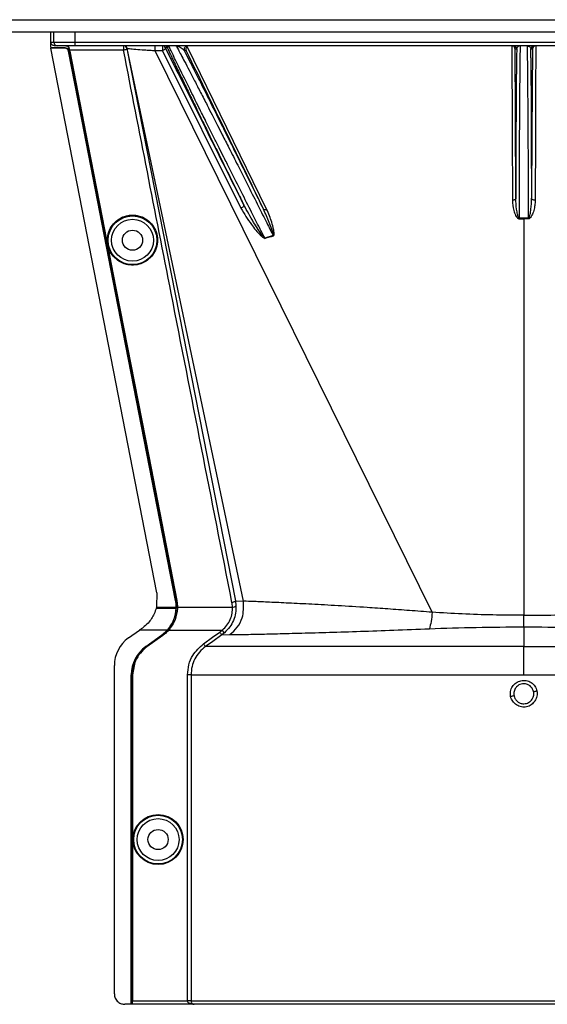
# Model space of a CAD drawing. Header units: inches. Extents: x -3977 to 448, y -4288 to 2176.
# Tile 86 of 206: x -926 to -851, y -3437 to -3295. Entities that reach past the tile are written whole.
import ezdxf

# ---------------------------------------------------------------- set-up
doc = ezdxf.new("R2010")
doc.units = ezdxf.units.IN
doc.header["$MEASUREMENT"] = 0

msp = doc.modelspace()

# ---------------------------------------------------------------- linework, layer by layer
at = {"color": 7, "linetype": 'Continuous', "lineweight": 25}
for p, q in [((-1388.978, -3294.949), (-251.478, -3294.949)), ((-1388.978, -3296.699), (-251.478, -3296.699))]:
    msp.add_line(p, q, dxfattribs=at)
at = {"color": 1, "linetype": 'Continuous', "lineweight": 25}
for p, q in [((-921.978, -3297.887), (-921.978, -3296.699)), ((-921.549, -3298.199), (-921.549, -3296.699)), ((-918.549, -3296.699), (-918.549, -3298.199)), ((-921.978, -3298.199), (-921.549, -3298.199)), ((-921.549, -3298.199), (-918.549, -3298.199)), ((-918.549, -3298.199), (-789.407, -3298.199)), ((-918.549, -3298.199), (-918.549, -3298.699)), ((-922, -3299.044), (-921.964, -3299)), ((-906.743, -3377.441), (-922, -3299.044)), ((-919.969, -3299.044), (-922, -3299.044)), ((-919.946, -3299), (-921.964, -3299)), ((-921.049, -3298.699), (-921.478, -3298.699)), ((-918.549, -3298.699), (-921.049, -3298.699)), ((-919.969, -3299.044), (-919.946, -3299)), ((-919.46, -3299.402), (-919.483, -3299.446)), ((-919.447, -3299.469), (-919.329, -3299.469)), ((-919.354, -3299.103), (-919.4, -3299.103)), ((-919.285, -3299.461), (-919.329, -3299.469)), ((-911.54, -3299.357), (-919.305, -3299.357)), ((-789.407, -3298.699), (-918.549, -3298.699)), ((-911.54, -3298.699), (-911.54, -3299.357)), ((-911.049, -3299.103), (-895.46, -3378.62)), ((-894.275, -3378.672), (-911.015, -3299.097)), ((-867.158, -3380.265), (-906.974, -3299.43)), ((-905.959, -3299.43), (-894.666, -3322.096)), ((-905.244, -3298.978), (-905.511, -3298.978)), ((-905.244, -3298.978), (-905.052, -3298.734)), ((-902.534, -3299.42), (-902.773, -3299.42)), ((-890.961, -3322.228), (-902.389, -3298.808)), ((-854.99, -3299.199), (-855.215, -3299.199)), ((-852.74, -3299.199), (-852.965, -3299.199)), ((-854.609, -3323.523), (-854.614, -3318.699)), ((-853.342, -3318.699), (-853.347, -3323.523)), ((-914.624, -3323.404), (-914.667, -3323.412)), ((-853.978, -3323.641), (-853.978, -3323.523)), ((-853.978, -3323.641), (-853.978, -3380.698)), ((-890.022, -3326.028), (-891.227, -3326.393)), ((-913.069, -3331.393), (-913.112, -3331.401)), ((-906.744, -3377.441), (-906.791, -3379.481)), ((-904.085, -3378.569), (-904.055, -3378.563)), ((-903.892, -3378.561), (-903.935, -3378.569)), ((-895.46, -3378.62), (-895.373, -3379.329)), ((-895.46, -3378.62), (-894.275, -3378.672)), ((-906.835, -3379.66), (-906.423, -3379.66)), ((-906.791, -3379.481), (-906.796, -3379.502)), ((-906.796, -3379.502), (-906.454, -3379.502)), ((-906.454, -3379.502), (-903.993, -3379.502)), ((-906.423, -3379.66), (-903.995, -3379.66)), ((-903.964, -3379.66), (-903.962, -3379.501)), ((-903.845, -3379.66), (-903.964, -3379.66)), ((-903.801, -3379.661), (-903.845, -3379.66)), ((-903.799, -3379.502), (-895.872, -3379.502)), ((-853.978, -3382.366), (-853.978, -3380.698)), ((-905.097, -3382.824), (-904.234, -3381.339)), ((-910.833, -3383.962), (-909.25, -3382.824)), ((-905.247, -3382.824), (-909.25, -3382.824)), ((-908.347, -3385.204), (-906.066, -3383.563)), ((-908.329, -3385.228), (-906.048, -3383.587)), ((-908.197, -3385.204), (-905.916, -3383.563)), ((-905.89, -3383.598), (-908.171, -3385.239)), ((-906.048, -3383.587), (-906.066, -3383.563)), ((-905.89, -3383.598), (-905.916, -3383.563)), ((-905.247, -3382.824), (-905.224, -3382.844)), ((-905.206, -3382.824), (-905.097, -3382.824)), ((-905.064, -3382.853), (-905.097, -3382.824)), ((-905.039, -3382.824), (-897.335, -3382.824)), ((-897.003, -3383.197), (-897.412, -3383.524)), ((-897.412, -3383.524), (-896.241, -3383.482)), ((-897.003, -3383.197), (-897.335, -3382.824)), ((-853.978, -3382.366), (-853.978, -3385.204)), ((-908.347, -3385.204), (-908.329, -3385.228)), ((-908.171, -3385.239), (-908.197, -3385.204)), ((-853.978, -3389.262), (-853.978, -3385.204)), ((-912.867, -3435.2), (-912.867, -3387.932)), ((-910.427, -3436.7), (-910.427, -3389.262)), ((-910.396, -3389.262), (-910.427, -3389.262)), ((-910.396, -3436.7), (-910.396, -3389.262)), ((-910.277, -3436.7), (-910.277, -3389.262)), ((-910.277, -3389.262), (-910.233, -3389.262)), ((-910.233, -3389.262), (-910.233, -3436.2)), ((-902.335, -3436.2), (-902.335, -3389.262)), ((-901.836, -3389.262), (-901.836, -3436.2)), ((-910.427, -3436.7), (-911.367, -3436.7)), ((-910.396, -3436.7), (-910.427, -3436.7)), ((-910.277, -3436.7), (-910.396, -3436.7)), ((-910.277, -3436.7), (-910.242, -3436.7)), ((-901.386, -3436.7), (-910.242, -3436.7)), ((-910.233, -3436.2), (-902.335, -3436.2)), ((-901.836, -3436.2), (-902.335, -3436.2)), ((-901.836, -3436.2), (-806.119, -3436.2)), ((-806.619, -3436.7), (-901.386, -3436.7))]:
    msp.add_line(p, q, dxfattribs=at)
at = {"color": 1, "linetype": 'Continuous', "lineweight": 25, "flags": 128}
for points in [[(-904.085, -3378.569), (-912.706, -3334.26), (-919.483, -3299.446)], [(-904.055, -3378.563), (-912.672, -3334.27), (-919.447, -3299.469)], [(-914.667, -3323.412), (-917.277, -3310.004), (-919.329, -3299.469)], [(-919.305, -3299.357), (-919.294, -3299.416), (-919.285, -3299.461)], [(-919.285, -3299.461), (-916.674, -3312.869), (-914.624, -3323.404)], [(-911.049, -3299.103), (-911.054, -3299.136), (-911.078, -3299.172), (-911.121, -3299.209), (-911.182, -3299.245), (-911.258, -3299.279), (-911.345, -3299.31), (-911.441, -3299.337), (-911.54, -3299.357)], [(-905.959, -3299.43), (-906.527, -3299.43), (-906.778, -3299.43), (-906.888, -3299.43), (-906.936, -3299.43), (-906.957, -3299.43), (-906.967, -3299.43), (-906.971, -3299.43), (-906.973, -3299.43), (-906.974, -3299.43), (-906.974, -3299.43), (-906.974, -3299.43)], [(-855.719, -3298.699), (-855.659, -3311.157), (-855.613, -3320.946)], [(-855.113, -3320.707), (-855.17, -3308.663), (-855.215, -3299.199)], [(-852.74, -3299.199), (-852.798, -3311.243), (-852.843, -3320.707)], [(-852.237, -3298.699), (-852.269, -3305.437), (-852.299, -3311.779), (-852.343, -3320.946)], [(-855.113, -3320.707), (-855.123, -3320.753), (-855.152, -3320.798), (-855.199, -3320.839), (-855.261, -3320.875), (-855.336, -3320.905), (-855.422, -3320.927), (-855.516, -3320.941), (-855.613, -3320.946)], [(-852.343, -3320.946), (-852.44, -3320.941), (-852.533, -3320.927), (-852.619, -3320.905), (-852.695, -3320.875), (-852.757, -3320.839), (-852.804, -3320.798), (-852.832, -3320.753), (-852.843, -3320.707)], [(-894.23, -3321.648), (-894.221, -3321.695), (-894.233, -3321.75), (-894.267, -3321.811), (-894.32, -3321.874), (-894.391, -3321.937), (-894.474, -3321.997), (-894.568, -3322.051), (-894.666, -3322.096)], [(-891.42, -3322.22), (-891.397, -3322.249), (-891.361, -3322.271), (-891.313, -3322.285), (-891.256, -3322.29), (-891.189, -3322.287), (-891.117, -3322.275), (-891.04, -3322.255), (-890.961, -3322.228)], [(-913.112, -3331.401), (-913.983, -3326.927), (-914.667, -3323.412)], [(-914.624, -3323.404), (-913.753, -3327.878), (-913.069, -3331.393)], [(-854.609, -3323.523), (-854.609, -3323.539), (-854.609, -3323.554), (-854.609, -3323.569), (-854.609, -3323.584), (-854.609, -3323.599), (-854.609, -3323.613), (-854.609, -3323.628), (-854.609, -3323.642)], [(-853.347, -3323.642), (-853.347, -3323.628), (-853.347, -3323.613), (-853.347, -3323.599), (-853.347, -3323.584), (-853.347, -3323.569), (-853.347, -3323.554), (-853.347, -3323.539), (-853.347, -3323.523)], [(-903.935, -3378.569), (-905.241, -3371.857), (-906.33, -3366.257), (-907.203, -3361.769), (-907.716, -3359.134), (-908.106, -3357.125), (-908.376, -3355.742), (-908.497, -3355.116), (-908.517, -3355.014), (-908.521, -3354.992), (-908.522, -3354.987), (-908.523, -3354.986), (-908.523, -3354.986), (-908.523, -3354.986), (-908.523, -3354.986), (-908.523, -3354.986), (-908.523, -3354.986), (-908.523, -3354.986), (-908.523, -3354.986), (-908.523, -3354.986), (-908.523, -3354.985), (-913.112, -3331.401)], [(-913.069, -3331.393), (-907.929, -3357.807), (-903.892, -3378.561)], [(-903.993, -3379.502), (-903.976, -3379.501), (-903.962, -3379.501)], [(-900.043, -3384.798), (-898.733, -3383.857), (-897.703, -3383.119)], [(-897.412, -3383.524), (-898.705, -3384.453), (-899.751, -3385.204)]]:
    msp.add_lwpolyline(points, dxfattribs=at)
at = {"color": 1, "linetype": 'Continuous', "lineweight": 25}
for centre, radius in [((-910.257, -3326.699), 3.509), ((-910.257, -3326.699), 3.012), ((-910.257, -3326.699), 1.45), ((-906.577, -3412.981), 3.605), ((-906.577, -3412.981), 3.509), ((-906.577, -3412.981), 3.012), ((-906.577, -3412.981), 1.45)]:
    msp.add_circle(centre, radius, dxfattribs=at)
for centre, radius, start, end in [((-921.049, -3298.199), 0.5, 179.99961, 269.99961), ((-911.54, -3299.199), 0.5, 11.04681, 89.99999), ((-911.504, -3299.199), 0.5, 11.83666, 89.99987), ((-992.98, -3299.187), 86.006, 359.83787, 0.32474), ((-905.96, -3299.199), 0.5, 26.22003, 89.9994), ((-905.693, -3299.199), 0.5, 26.22003, 89.9994), ((-902.325, -3299.199), 0.5, 90.00215, 206.22215), ((-855.49, -3299.199), 0.5, 359.99891, 89.99891), ((-852.465, -3299.199), 0.5, 90.00109, 180.00109), ((-888.568, -3325.317), 2.868, 202.02204, 202.7694), ((-886.232, -3324.907), 3.952, 196.4795, 197.15605), ((-895.798, -3378.907), 0.599, 262.9578, 315.17479), ((-907.977, -3387.932), 4.89, 125.73216, 180), ((-905.427, -3389.262), 5, 125.73216, 180), ((-857.665, -3366.017), 26.17, 281.2161, 282.30574), ((-850.29, -3417.963), 26.168, 101.21699, 102.30669)]:
    msp.add_arc(centre, radius, start, end, dxfattribs=at)
msp.add_ellipse((-903.949, -3381.051), major_axis=(0.033, 4.773), ratio=0.0122176, start_param=1.2402323, end_param=1.2750713, dxfattribs=at)
for points, knots in [([(-921.979, -3298.92), (-921.979, -3298.729), (-921.979, -3298.387), (-921.978, -3298.04), (-921.978, -3297.887)], [0, 0, 0, 0, 0.5600002, 1, 1, 1, 1]), ([(-921.978, -3298.199), (-921.978, -3298.141), (-921.978, -3298.037), (-921.978, -3297.933), (-921.978, -3297.887)], [0, 0, 0, 0, 0.56, 1, 1, 1, 1]), ([(-921.478, -3298.699), (-921.544, -3298.692), (-921.675, -3298.677), (-921.84, -3298.561), (-921.956, -3298.396), (-921.971, -3298.265), (-921.978, -3298.199)], [0, 0, 0, 0, 0.2496967, 0.4995665, 0.7494688, 1, 1, 1, 1]), ([(-921.964, -3299), (-921.967, -3298.985), (-921.972, -3298.958), (-921.977, -3298.932), (-921.979, -3298.92)], [0, 0, 0, 0, 0.5600503, 1, 1, 1, 1]), ([(-919.483, -3299.446), (-919.499, -3299.392), (-919.531, -3299.285), (-919.644, -3299.155), (-919.794, -3299.062), (-919.911, -3299.05), (-919.969, -3299.044)], [0, 0, 0, 0, 0.2502285, 0.5002059, 0.7500489, 1, 1, 1, 1]), ([(-919.946, -3299), (-919.889, -3299.006), (-919.773, -3299.018), (-919.622, -3299.109), (-919.508, -3299.241), (-919.476, -3299.348), (-919.46, -3299.402)], [0, 0, 0, 0, 0.2497249, 0.4995328, 0.7494538, 1, 1, 1, 1]), ([(-919.4, -3299.103), (-919.416, -3299.049), (-919.449, -3298.94), (-919.564, -3298.808), (-919.716, -3298.717), (-919.832, -3298.705), (-919.889, -3298.699)], [0, 0, 0, 0, 0.2501622, 0.5001995, 0.7502187, 1, 1, 1, 1]), ([(-919.833, -3298.699), (-919.775, -3298.705), (-919.677, -3298.716), (-919.531, -3298.795), (-919.435, -3298.898), (-919.376, -3299.014), (-919.361, -3299.074), (-919.354, -3299.103)], [0, 0, 0, 0, 0.2952655, 0.499489, 0.7741461, 0.8923526, 1, 1, 1, 1]), ([(-919.447, -3299.469), (-919.45, -3299.457), (-919.454, -3299.434), (-919.458, -3299.411), (-919.46, -3299.402)], [0, 0, 0, 0, 0.559863, 1, 1, 1, 1]), ([(-919.329, -3299.469), (-919.342, -3299.402), (-919.365, -3299.28), (-919.389, -3299.157), (-919.4, -3299.103)], [0, 0, 0, 0, 0.5599999, 1, 1, 1, 1]), ([(-895.951, -3378.864), (-898.869, -3364.024), (-904.079, -3337.524), (-909.26, -3311.02), (-911.54, -3299.357)], [0, 0, 0, 0, 0.56, 1, 1, 1, 1]), ([(-911.015, -3299.097), (-911.024, -3299.099), (-911.041, -3299.102), (-911.047, -3299.103), (-911.049, -3299.103)], [0, 0, 0, 0, 0.56, 1, 1, 1, 1]), ([(-906.974, -3299.43), (-907.238, -3299.416), (-907.765, -3299.389), (-908.762, -3299.324), (-909.861, -3299.239), (-910.617, -3299.166), (-910.959, -3299.121), (-910.996, -3299.105), (-911.015, -3299.097)], [0, 0, 0, 0, 0.1258133, 0.2512249, 0.5016288, 0.7514924, 0.8762858, 1, 1, 1, 1]), ([(-905.96, -3298.699), (-905.96, -3298.707), (-905.959, -3298.722), (-905.959, -3298.837), (-905.959, -3299.003), (-905.959, -3299.134), (-905.959, -3299.199)], [0, 0, 0, 0, 0.25000021, 0.50000033, 0.75000029, 1, 1, 1, 1]), ([(-905.511, -3298.978), (-905.506, -3299), (-905.495, -3299.045), (-905.54, -3299.139), (-905.638, -3299.246), (-905.786, -3299.353), (-905.903, -3299.406), (-905.959, -3299.43)], [0, 0, 0, 0, 0.174139, 0.3653965, 0.5645532, 0.7930759, 1, 1, 1, 1]), ([(-905.959, -3299.199), (-905.959, -3299.239), (-905.959, -3299.32), (-905.959, -3299.394), (-905.959, -3299.43)], [0, 0, 0, 0, 0.4999999, 1, 1, 1, 1]), ([(-894.23, -3321.648), (-896.335, -3317.417), (-900.095, -3309.861), (-903.856, -3302.304), (-905.511, -3298.978)], [0, 0, 0, 0, 0.56, 1, 1, 1, 1]), ([(-905.244, -3298.978), (-905.227, -3299.016), (-905.172, -3299.138), (-905.035, -3299.437), (-904.861, -3299.81), (-904.712, -3300.128), (-904.653, -3300.253), (-904.627, -3300.308), (-904.608, -3300.348), (-904.556, -3300.458), (-904.369, -3300.854), (-904.029, -3301.568), (-903.576, -3302.516), (-903.139, -3303.424), (-902.714, -3304.306), (-902.258, -3305.249), (-901.772, -3306.253), (-901.072, -3307.695), (-900.19, -3309.506), (-899.081, -3311.779), (-897.901, -3314.188), (-896.609, -3316.819), (-895.358, -3319.362), (-894.572, -3320.954), (-894.23, -3321.648)], [0, 0, 0, 0, 0.014757, 0.0478881, 0.09956, 0.1174896, 0.124602, 0.1285799, 0.1298545, 0.1335764, 0.1531742, 0.2152126, 0.2706344, 0.3126993, 0.3548663, 0.397643, 0.4410421, 0.4847167, 0.576174, 0.6525939, 0.7371538, 0.8343324, 0.9277268, 1, 1, 1, 1]), ([(-891.227, -3326.393), (-891.519, -3325.821), (-892.195, -3324.499), (-893.382, -3322.165), (-894.779, -3319.388), (-896.064, -3316.839), (-897.072, -3314.833), (-897.827, -3313.335), (-898.698, -3311.599), (-899.674, -3309.648), (-900.621, -3307.755), (-901.39, -3306.206), (-902.024, -3304.925), (-902.943, -3303.065), (-903.792, -3301.343), (-904.442, -3299.994), (-904.922, -3298.978), (-904.984, -3298.81), (-905.025, -3298.699)], [0, 0, 0, 0, 0.0484054, 0.1119338, 0.1905795, 0.2707414, 0.315036, 0.3521903, 0.39301, 0.4589582, 0.5187112, 0.5631748, 0.6062307, 0.647906, 0.7647021, 0.8250791, 0.8843307, 1, 1, 1, 1]), ([(-904.005, -3298.699), (-903.933, -3298.809), (-903.824, -3298.975), (-903.294, -3299.967), (-902.773, -3300.955), (-902.116, -3302.212), (-901.342, -3303.709), (-900.467, -3305.41), (-899.611, -3307.076), (-898.792, -3308.68), (-898.067, -3310.103), (-897.262, -3311.686), (-896.291, -3313.582), (-895.033, -3316.07), (-893.605, -3318.902), (-892.208, -3321.684), (-891.019, -3324.047), (-890.329, -3325.419), (-890.022, -3326.028)], [0, 0, 0, 0, 0.1159256, 0.1754976, 0.2335851, 0.2933115, 0.3557569, 0.4161326, 0.476685, 0.5197234, 0.5649044, 0.6032715, 0.6563301, 0.724324, 0.8067794, 0.8840466, 0.9484539, 1, 1, 1, 1]), ([(-903.853, -3298.747), (-903.703, -3298.776), (-903.358, -3298.842), (-902.984, -3299.211), (-902.773, -3299.42)], [0, 0, 0, 0, 0.4352329, 1, 1, 1, 1]), ([(-891.42, -3322.22), (-891.899, -3321.245), (-892.924, -3319.157), (-894.459, -3316.044), (-895.941, -3313.048), (-897.434, -3310.037), (-898.901, -3307.092), (-900.161, -3304.574), (-901.228, -3302.452), (-902.101, -3300.728), (-902.562, -3299.831), (-902.773, -3299.42)], [0, 0, 0, 0, 0.1075139, 0.2303747, 0.3399795, 0.4407806, 0.5761129, 0.698189, 0.7797257, 0.8989882, 1, 1, 1, 1]), ([(-902.389, -3298.808), (-902.411, -3298.827), (-902.458, -3298.869), (-902.533, -3298.974), (-902.607, -3299.178), (-902.563, -3299.323), (-902.534, -3299.42)], [0, 0, 0, 0, 0.0912546, 0.1969228, 0.4606851, 1, 1, 1, 1]), ([(-902.534, -3299.42), (-900.459, -3303.677), (-896.753, -3311.279), (-893.05, -3318.877), (-891.42, -3322.22)], [0, 0, 0, 0, 0.56, 1, 1, 1, 1]), ([(-855.215, -3299.199), (-855.232, -3299.098), (-855.258, -3298.944), (-855.426, -3298.782), (-855.562, -3298.722), (-855.652, -3298.702), (-855.697, -3298.7), (-855.719, -3298.699)], [0, 0, 0, 0, 0.49845834, 0.75756171, 0.88541934, 0.9445617, 1, 1, 1, 1]), ([(-854.99, -3299.199), (-854.996, -3299.435), (-855.004, -3299.75), (-855.012, -3300.187), (-855.015, -3300.347), (-855.016, -3300.411), (-855.016, -3300.442), (-855.019, -3300.588), (-855.023, -3300.868), (-855.03, -3301.309), (-855.036, -3301.78), (-855.043, -3302.307), (-855.05, -3303.01), (-855.06, -3303.964), (-855.069, -3305.111), (-855.078, -3306.3), (-855.086, -3307.712), (-855.094, -3309.309), (-855.102, -3311.176), (-855.107, -3312.842), (-855.111, -3314.676), (-855.113, -3316.618), (-855.114, -3318.719), (-855.114, -3320.087), (-855.113, -3320.707)], [0, 0, 0, 0, 0.0761575, 0.1016284, 0.111208, 0.1152086, 0.1170115, 0.118683, 0.1496828, 0.1806763, 0.2116646, 0.2426482, 0.2783383, 0.3345591, 0.3970675, 0.4493277, 0.5000567, 0.5835179, 0.647969, 0.7209432, 0.7733906, 0.8519719, 0.9329312, 1, 1, 1, 1]), ([(-854.99, -3299.199), (-854.98, -3299.139), (-854.953, -3298.984), (-854.815, -3298.816), (-854.684, -3298.757), (-854.625, -3298.73)], [0, 0, 0, 0, 0.2587254, 0.6664613, 1, 1, 1, 1]), ([(-854.614, -3318.699), (-854.607, -3317.39), (-854.592, -3314.772), (-854.569, -3310.996), (-854.547, -3307.516), (-854.525, -3304.467), (-854.502, -3301.959), (-854.48, -3300.116), (-854.459, -3298.972), (-854.445, -3298.827), (-854.439, -3298.761)], [0, 0, 0, 0, 0.1275781, 0.2551562, 0.3827344, 0.5103125, 0.6378906, 0.7654687, 0.8930469, 1, 1, 1, 1]), ([(-853.521, -3298.699), (-853.393, -3298.72), (-853.263, -3298.742), (-853.144, -3298.836), (-853.095, -3298.881), (-853.039, -3298.958), (-852.984, -3299.072), (-852.973, -3299.15), (-852.965, -3299.199)], [0, 0, 0, 0, 0.50004767, 0.50720093, 0.57014383, 0.74996458, 0.84220889, 1, 1, 1, 1]), ([(-852.843, -3320.707), (-852.842, -3320.438), (-852.842, -3319.898), (-852.842, -3319.079), (-852.842, -3318.249), (-852.842, -3316.938), (-852.844, -3315.667), (-852.845, -3314.603), (-852.846, -3314.248), (-852.846, -3314.115), (-852.846, -3314.053), (-852.847, -3313.641), (-852.849, -3312.865), (-852.852, -3311.741), (-852.856, -3310.771), (-852.859, -3309.816), (-852.864, -3308.745), (-852.871, -3307.363), (-852.881, -3305.806), (-852.893, -3304.262), (-852.906, -3302.914), (-852.919, -3301.835), (-852.93, -3301.024), (-852.94, -3300.408), (-852.951, -3299.778), (-852.96, -3299.426), (-852.965, -3299.199)], [0, 0, 0, 0, 0.0291029, 0.0585874, 0.0884534, 0.1187003, 0.200319, 0.226391, 0.2357378, 0.2394886, 0.2411333, 0.2426244, 0.2852067, 0.3277793, 0.3703436, 0.3976809, 0.440912, 0.5000321, 0.5714647, 0.6482835, 0.7232604, 0.7871381, 0.8416752, 0.8865609, 0.9267815, 1, 1, 1, 1]), ([(-852.237, -3298.699), (-852.255, -3298.7), (-852.292, -3298.701), (-852.369, -3298.715), (-852.464, -3298.75), (-852.564, -3298.817), (-852.702, -3298.964), (-852.724, -3299.098), (-852.74, -3299.199)], [0, 0, 0, 0, 0.0458089, 0.0943591, 0.2045802, 0.3389168, 0.5017016, 1, 1, 1, 1]), ([(-855.613, -3320.946), (-855.573, -3321.437), (-855.514, -3322.175), (-855.225, -3323.011), (-854.996, -3323.391), (-854.817, -3323.595), (-854.677, -3323.626), (-854.609, -3323.642)], [0, 0, 0, 0, 0.4983599, 0.7494053, 0.8749278, 0.9384803, 1, 1, 1, 1]), ([(-854.609, -3323.523), (-854.618, -3323.522), (-854.637, -3323.52), (-854.673, -3323.498), (-854.805, -3323.335), (-854.899, -3322.884), (-855.07, -3321.981), (-855.096, -3321.216), (-855.113, -3320.707)], [0, 0, 0, 0, 0.0089156, 0.0183587, 0.040761, 0.2203798, 0.4805661, 1, 1, 1, 1]), ([(-853.347, -3323.523), (-853.338, -3323.522), (-853.319, -3323.52), (-853.282, -3323.498), (-853.226, -3323.43), (-853.148, -3323.248), (-853.035, -3322.838), (-852.893, -3321.975), (-852.863, -3321.215), (-852.843, -3320.708)], [0, 0, 0, 0, 0.0089627, 0.0184522, 0.040975, 0.0975574, 0.2215224, 0.4810232, 1, 1, 1, 1]), ([(-852.343, -3320.946), (-852.354, -3321.192), (-852.375, -3321.684), (-852.506, -3322.299), (-852.653, -3322.775), (-852.799, -3323.123), (-852.947, -3323.38), (-853.098, -3323.54), (-853.211, -3323.623), (-853.302, -3323.635), (-853.347, -3323.642)], [0, 0, 0, 0, 0.24942577, 0.49814651, 0.63131575, 0.74845402, 0.87381239, 0.91911672, 0.9603769, 1, 1, 1, 1]), ([(-894.666, -3322.096), (-894.183, -3322.888), (-893.35, -3324.253), (-892.218, -3325.641), (-891.544, -3326.267), (-891.332, -3326.397), (-891.254, -3326.426), (-891.227, -3326.43), (-891.217, -3326.428), (-891.213, -3326.427)], [0, 0, 0, 0, 0.5029861, 0.8674561, 0.9562554, 0.986531, 0.994753, 0.9981691, 1, 1, 1, 1]), ([(-891.227, -3326.393), (-891.229, -3326.393), (-891.233, -3326.394), (-891.243, -3326.394), (-891.26, -3326.388), (-891.345, -3326.329), (-891.445, -3326.196), (-891.615, -3325.976), (-891.856, -3325.632), (-892.275, -3325.004), (-893.123, -3323.68), (-893.775, -3322.484), (-894.23, -3321.648)], [0, 0, 0, 0, 0.0010741, 0.0021709, 0.0045573, 0.0104098, 0.0556879, 0.0929528, 0.1604429, 0.2818086, 0.4986546, 1, 1, 1, 1]), ([(-890.022, -3326.028), (-890.019, -3326.028), (-890.013, -3326.027), (-890.006, -3326.022), (-890, -3326.016), (-889.99, -3325.997), (-889.985, -3325.937), (-890.007, -3325.801), (-890.078, -3325.516), (-890.265, -3324.949), (-890.686, -3323.817), (-891.127, -3322.858), (-891.42, -3322.22)], [0, 0, 0, 0, 0.0020234, 0.0039613, 0.0059873, 0.008217, 0.0197297, 0.050125, 0.1118242, 0.2383477, 0.493618, 1, 1, 1, 1]), ([(-890.009, -3326.073), (-889.987, -3326.064), (-889.944, -3326.045), (-889.902, -3325.963), (-889.887, -3325.814), (-889.894, -3325.516), (-889.998, -3324.935), (-890.29, -3323.791), (-890.693, -3322.853), (-890.961, -3322.228)], [0, 0, 0, 0, 0.0152758, 0.0305323, 0.0634754, 0.1262277, 0.2512207, 0.5011926, 1, 1, 1, 1]), ([(-910.257, -3330.283), (-910.475, -3330.271), (-910.951, -3330.246), (-911.699, -3330.015), (-912.485, -3329.568), (-913.21, -3328.839), (-913.734, -3327.843), (-913.928, -3326.679), (-913.734, -3325.514), (-913.21, -3324.518), (-912.485, -3323.789), (-911.699, -3323.342), (-910.951, -3323.111), (-910.475, -3323.086), (-910.257, -3323.074)], [0, 0, 0, 0, 0.0563094, 0.122835, 0.200993, 0.2913236, 0.3924071, 0.5, 0.6075929, 0.7086764, 0.799007, 0.877165, 0.9436906, 1, 1, 1, 1]), ([(-910.257, -3323.074), (-910.04, -3323.086), (-909.564, -3323.111), (-908.816, -3323.342), (-908.03, -3323.789), (-907.305, -3324.518), (-906.781, -3325.514), (-906.587, -3326.679), (-906.781, -3327.843), (-907.305, -3328.839), (-908.03, -3329.568), (-908.816, -3330.015), (-909.564, -3330.246), (-910.04, -3330.271), (-910.257, -3330.283)], [0, 0, 0, 0, 0.0563094, 0.122835, 0.200993, 0.2913236, 0.3924071, 0.5, 0.6075929, 0.7086764, 0.799007, 0.877165, 0.9436906, 1, 1, 1, 1]), ([(-853.978, -3323.523), (-854.096, -3323.523), (-854.306, -3323.523), (-854.516, -3323.523), (-854.609, -3323.523)], [0, 0, 0, 0, 0.55999998, 1, 1, 1, 1]), ([(-854.609, -3323.642), (-854.491, -3323.642), (-854.281, -3323.641), (-854.07, -3323.641), (-853.978, -3323.641)], [0, 0, 0, 0, 0.56, 1, 1, 1, 1]), ([(-853.347, -3323.523), (-853.465, -3323.523), (-853.675, -3323.523), (-853.885, -3323.523), (-853.978, -3323.523)], [0, 0, 0, 0, 0.56, 1, 1, 1, 1]), ([(-853.347, -3323.642), (-853.465, -3323.642), (-853.675, -3323.641), (-853.885, -3323.641), (-853.978, -3323.641)], [0, 0, 0, 0, 0.5599984, 1, 1, 1, 1]), ([(-891.213, -3326.427), (-890.99, -3326.355), (-890.593, -3326.225), (-890.187, -3326.119), (-890.009, -3326.073)], [0, 0, 0, 0, 0.5599586, 1, 1, 1, 1]), ([(-904.085, -3378.569), (-904.057, -3378.742), (-904.005, -3379.051), (-903.997, -3379.364), (-903.993, -3379.502)], [0, 0, 0, 0, 0.5598333, 1, 1, 1, 1]), ([(-903.962, -3379.501), (-903.968, -3379.325), (-903.978, -3379.011), (-904.032, -3378.7), (-904.055, -3378.563)], [0, 0, 0, 0, 0.56005465, 1, 1, 1, 1]), ([(-903.845, -3379.66), (-903.846, -3379.455), (-903.847, -3379.089), (-903.909, -3378.728), (-903.935, -3378.569)], [0, 0, 0, 0, 0.5600766, 1, 1, 1, 1]), ([(-903.892, -3378.561), (-903.863, -3378.736), (-903.811, -3379.047), (-903.803, -3379.363), (-903.799, -3379.502)], [0, 0, 0, 0, 0.5599609, 1, 1, 1, 1]), ([(-895.373, -3379.329), (-895.377, -3379.683), (-895.386, -3380.391), (-895.704, -3381.439), (-896.227, -3382.412), (-896.744, -3382.935), (-897.003, -3383.197)], [0, 0, 0, 0, 0.2495808, 0.4989767, 0.7495561, 1, 1, 1, 1]), ([(-896.241, -3383.482), (-895.87, -3383.152), (-895.116, -3382.478), (-894.253, -3380.818), (-894.267, -3379.48), (-894.275, -3378.672)], [0, 0, 0, 0, 0.2761786, 0.5629357, 1, 1, 1, 1]), ([(-895.46, -3378.62), (-895.469, -3378.644), (-895.489, -3378.694), (-895.622, -3378.77), (-895.786, -3378.829), (-895.898, -3378.853), (-895.951, -3378.864)], [0, 0, 0, 0, 0.2704256, 0.5623869, 0.7895723, 1, 1, 1, 1]), ([(-895.872, -3379.502), (-895.881, -3379.382), (-895.896, -3379.168), (-895.934, -3378.957), (-895.951, -3378.864)], [0, 0, 0, 0, 0.5599329, 1, 1, 1, 1]), ([(-867.158, -3380.265), (-868.249, -3380.18), (-870.416, -3380.011), (-873.534, -3379.781), (-877.021, -3379.544), (-880.753, -3379.315), (-884.545, -3379.107), (-887.856, -3378.94), (-890.627, -3378.811), (-892.861, -3378.711), (-893.803, -3378.685), (-894.275, -3378.672)], [0, 0, 0, 0, 0.084405, 0.167683, 0.2508255, 0.3762115, 0.5005933, 0.6255551, 0.7504676, 0.8747621, 1, 1, 1, 1]), ([(-906.835, -3379.66), (-906.925, -3379.936), (-907.173, -3380.706), (-907.839, -3381.717), (-908.521, -3382.274), (-908.789, -3382.492)], [0, 0, 0, 0, 0.2548715, 0.7080318, 1, 1, 1, 1]), ([(-906.829, -3379.638), (-906.831, -3379.642), (-906.832, -3379.649), (-906.834, -3379.656), (-906.835, -3379.66)], [0, 0, 0, 0, 0.56, 1, 1, 1, 1]), ([(-906.796, -3379.502), (-906.802, -3379.527), (-906.813, -3379.572), (-906.825, -3379.618), (-906.829, -3379.638)], [0, 0, 0, 0, 0.5599961, 1, 1, 1, 1]), ([(-903.995, -3379.66), (-904.017, -3379.941), (-904.061, -3380.505), (-904.317, -3381.34), (-904.698, -3382.135), (-905.064, -3382.594), (-905.247, -3382.824)], [0, 0, 0, 0, 0.2500257, 0.5001914, 0.7501772, 1, 1, 1, 1]), ([(-905.206, -3382.824), (-904.858, -3382.339), (-904.162, -3381.372), (-904.03, -3380.229), (-903.964, -3379.66)], [0, 0, 0, 0, 0.5013928, 1, 1, 1, 1]), ([(-903.801, -3379.661), (-903.868, -3380.232), (-904.001, -3381.375), (-904.693, -3382.341), (-905.039, -3382.824)], [0, 0, 0, 0, 0.4999469, 1, 1, 1, 1]), ([(-903.964, -3379.66), (-903.97, -3379.66), (-903.98, -3379.66), (-903.991, -3379.66), (-903.995, -3379.66)], [0, 0, 0, 0, 0.56, 1, 1, 1, 1]), ([(-903.799, -3379.502), (-903.799, -3379.531), (-903.799, -3379.584), (-903.8, -3379.638), (-903.801, -3379.661)], [0, 0, 0, 0, 0.5600001, 1, 1, 1, 1]), ([(-897.335, -3382.824), (-897.102, -3382.6), (-896.639, -3382.155), (-896.166, -3381.316), (-895.881, -3380.412), (-895.875, -3379.805), (-895.872, -3379.502)], [0, 0, 0, 0, 0.25263713, 0.50354358, 0.75190953, 1, 1, 1, 1]), ([(-867.158, -3380.265), (-867.198, -3380.727), (-867.278, -3381.651), (-867.465, -3382.303), (-867.558, -3382.63)], [0, 0, 0, 0, 0.4999782, 1, 1, 1, 1]), ([(-853.978, -3380.698), (-855.465, -3380.689), (-858.442, -3380.67), (-862.866, -3380.529), (-865.726, -3380.353), (-867.158, -3380.265)], [0, 0, 0, 0, 0.3326232, 0.6656434, 1, 1, 1, 1]), ([(-853.978, -3380.698), (-852.491, -3380.689), (-849.514, -3380.67), (-845.09, -3380.529), (-842.23, -3380.353), (-840.797, -3380.265)], [0, 0, 0, 0, 0.3326232, 0.6656434, 1, 1, 1, 1]), ([(-909.148, -3382.751), (-909.167, -3382.764), (-909.201, -3382.789), (-909.235, -3382.813), (-909.25, -3382.824)], [0, 0, 0, 0, 0.56, 1, 1, 1, 1]), ([(-909.148, -3382.751), (-909.081, -3382.702), (-908.961, -3382.616), (-908.842, -3382.53), (-908.789, -3382.492)], [0, 0, 0, 0, 0.5599992, 1, 1, 1, 1]), ([(-905.247, -3382.824), (-905.389, -3382.974), (-905.642, -3383.242), (-905.936, -3383.465), (-906.066, -3383.563)], [0, 0, 0, 0, 0.5600007, 1, 1, 1, 1]), ([(-906.048, -3383.587), (-905.883, -3383.461), (-905.589, -3383.235), (-905.335, -3382.963), (-905.224, -3382.844)], [0, 0, 0, 0, 0.5599982, 1, 1, 1, 1]), ([(-905.916, -3383.563), (-905.752, -3383.437), (-905.459, -3383.212), (-905.208, -3382.942), (-905.097, -3382.824)], [0, 0, 0, 0, 0.5598194, 1, 1, 1, 1]), ([(-905.064, -3382.853), (-905.207, -3383.004), (-905.463, -3383.275), (-905.76, -3383.499), (-905.89, -3383.598)], [0, 0, 0, 0, 0.559821, 1, 1, 1, 1]), ([(-905.224, -3382.844), (-905.221, -3382.84), (-905.215, -3382.833), (-905.209, -3382.827), (-905.206, -3382.824)], [0, 0, 0, 0, 0.56, 1, 1, 1, 1]), ([(-905.064, -3382.853), (-905.06, -3382.847), (-905.051, -3382.838), (-905.043, -3382.828), (-905.039, -3382.824)], [0, 0, 0, 0, 0.56, 1, 1, 1, 1]), ([(-897.703, -3383.119), (-897.633, -3383.066), (-897.506, -3382.972), (-897.387, -3382.869), (-897.335, -3382.824)], [0, 0, 0, 0, 0.5599594, 1, 1, 1, 1]), ([(-897.412, -3383.524), (-897.417, -3383.517), (-897.428, -3383.502), (-897.497, -3383.407), (-897.593, -3383.272), (-897.668, -3383.168), (-897.703, -3383.119)], [0, 0, 0, 0, 0.240618, 0.5, 0.759382, 1, 1, 1, 1]), ([(-896.241, -3383.482), (-895.743, -3383.477), (-894.753, -3383.467), (-892.408, -3383.416), (-889.495, -3383.346), (-886.003, -3383.255), (-881.994, -3383.143), (-877.538, -3383.004), (-872.716, -3382.837), (-869.279, -3382.699), (-867.558, -3382.629)], [0, 0, 0, 0, 0.1257187, 0.2502879, 0.3753933, 0.5005251, 0.6250881, 0.7505683, 0.8750215, 1, 1, 1, 1]), ([(-867.558, -3382.63), (-865.326, -3382.552), (-860.865, -3382.395), (-856.273, -3382.376), (-853.978, -3382.366)], [0, 0, 0, 0, 0.50013231, 1, 1, 1, 1]), ([(-853.978, -3382.366), (-851.683, -3382.376), (-847.091, -3382.395), (-842.629, -3382.552), (-840.398, -3382.63)], [0, 0, 0, 0, 0.4998677, 1, 1, 1, 1]), ([(-902.335, -3389.262), (-902.296, -3388.776), (-902.218, -3387.806), (-901.534, -3386.17), (-900.608, -3385.318), (-900.043, -3384.798)], [0, 0, 0, 0, 0.2811331, 0.5612645, 1, 1, 1, 1]), ([(-899.751, -3385.204), (-899.756, -3385.196), (-899.767, -3385.181), (-899.835, -3385.086), (-899.932, -3384.951), (-900.007, -3384.848), (-900.043, -3384.798)], [0, 0, 0, 0, 0.24059382, 0.5, 0.75940618, 1, 1, 1, 1]), ([(-910.277, -3389.262), (-910.242, -3388.826), (-910.173, -3387.944), (-909.555, -3386.454), (-908.709, -3385.676), (-908.197, -3385.204)], [0, 0, 0, 0, 0.2774863, 0.5619954, 1, 1, 1, 1]), ([(-908.171, -3385.239), (-908.502, -3385.519), (-909.172, -3386.086), (-910.013, -3387.446), (-910.15, -3388.577), (-910.233, -3389.262)], [0, 0, 0, 0, 0.27753449, 0.56204892, 1, 1, 1, 1]), ([(-899.751, -3385.204), (-900.056, -3385.455), (-900.666, -3385.959), (-901.32, -3386.961), (-901.755, -3388.076), (-901.809, -3388.867), (-901.836, -3389.262)], [0, 0, 0, 0, 0.2495121, 0.4997211, 0.7495793, 1, 1, 1, 1]), ([(-853.978, -3385.204), (-855.9, -3385.204), (-859.734, -3385.204), (-865.401, -3385.204), (-870.881, -3385.204), (-876.098, -3385.204), (-880.969, -3385.204), (-885.413, -3385.204), (-889.366, -3385.204), (-892.76, -3385.204), (-895.552, -3385.204), (-897.674, -3385.204), (-899.164, -3385.204), (-899.555, -3385.204), (-899.751, -3385.204)], [0, 0, 0, 0, 0.0835007, 0.1665231, 0.2500651, 0.3332635, 0.4163653, 0.4999954, 0.5830081, 0.6662479, 0.7498193, 0.8329143, 0.916285, 1, 1, 1, 1]), ([(-853.978, -3385.204), (-852.219, -3385.204), (-848.627, -3385.204), (-843.212, -3385.204), (-837.772, -3385.204), (-832.442, -3385.204), (-827.367, -3385.204), (-822.691, -3385.204), (-818.544, -3385.204), (-815.029, -3385.204), (-812.212, -3385.204), (-810.141, -3385.204), (-808.747, -3385.204), (-808.383, -3385.204), (-808.205, -3385.204)], [0, 0, 0, 0, 0.0764204, 0.1560238, 0.2384089, 0.3230616, 0.4093667, 0.4966296, 0.584108, 0.6710485, 0.7567251, 0.840474, 0.9217211, 1, 1, 1, 1]), ([(-855.868, -3392.396), (-855.893, -3392.143), (-855.942, -3391.637), (-855.639, -3390.915), (-855.102, -3390.366), (-854.393, -3390.059), (-853.621, -3390.052), (-852.907, -3390.33), (-852.336, -3390.864), (-852.171, -3391.344), (-852.088, -3391.585)], [0, 0, 0, 0, 0.12513, 0.2501727, 0.3756048, 0.5001848, 0.6250973, 0.7500797, 0.8745612, 1, 1, 1, 1]), ([(-853.978, -3390.548), (-854.108, -3390.558), (-854.352, -3390.577), (-854.749, -3390.746), (-855.075, -3391.022), (-855.281, -3391.36), (-855.385, -3391.66), (-855.429, -3391.968), (-855.397, -3392.185), (-855.381, -3392.295)], [0, 0, 0, 0, 0.1514392, 0.2849996, 0.4995211, 0.6401034, 0.7446468, 0.8700184, 1, 1, 1, 1]), ([(-852.575, -3391.686), (-852.612, -3391.562), (-852.676, -3391.352), (-852.855, -3391.078), (-853.097, -3390.83), (-853.476, -3390.601), (-853.802, -3390.566), (-853.978, -3390.548)], [0, 0, 0, 0, 0.1982573, 0.3363448, 0.5005148, 0.7300981, 1, 1, 1, 1]), ([(-852.088, -3391.585), (-852.069, -3391.709), (-852.031, -3391.959), (-852.091, -3392.462), (-852.338, -3393.051), (-852.778, -3393.515), (-853.212, -3393.768), (-853.572, -3393.886), (-853.946, -3393.922), (-854.444, -3393.874), (-855.038, -3393.625), (-855.509, -3393.191), (-855.769, -3392.754), (-855.835, -3392.516), (-855.868, -3392.396)], [0, 0, 0, 0, 0.0624093, 0.1260247, 0.2505512, 0.3749718, 0.4381731, 0.5000325, 0.5626603, 0.6249545, 0.7484603, 0.8770445, 0.9382648, 1, 1, 1, 1]), ([(-853.978, -3393.434), (-853.848, -3393.424), (-853.604, -3393.405), (-853.207, -3393.235), (-852.881, -3392.96), (-852.675, -3392.622), (-852.571, -3392.322), (-852.527, -3392.014), (-852.559, -3391.797), (-852.575, -3391.686)], [0, 0, 0, 0, 0.1513707, 0.2848656, 0.4992611, 0.6397711, 0.7442765, 0.8697489, 1, 1, 1, 1]), ([(-855.381, -3392.295), (-855.343, -3392.419), (-855.28, -3392.629), (-855.1, -3392.904), (-854.859, -3393.151), (-854.48, -3393.38), (-854.154, -3393.415), (-853.978, -3393.434)], [0, 0, 0, 0, 0.1983237, 0.3364496, 0.5006588, 0.7301678, 1, 1, 1, 1]), ([(-912.867, -3435.2), (-912.841, -3435.413), (-912.785, -3435.855), (-912.38, -3436.358), (-911.875, -3436.651), (-911.532, -3436.684), (-911.367, -3436.7)], [0, 0, 0, 0, 0.2702426, 0.562405, 0.7897212, 1, 1, 1, 1]), ([(-910.242, -3436.7), (-910.241, -3436.692), (-910.238, -3436.673), (-910.235, -3436.538), (-910.234, -3436.37), (-910.233, -3436.255), (-910.233, -3436.2)], [0, 0, 0, 0, 0.27028, 0.5624538, 0.7897516, 1, 1, 1, 1]), ([(-901.386, -3436.7), (-901.576, -3436.686), (-901.828, -3436.668), (-902.107, -3436.534), (-902.234, -3436.434), (-902.303, -3436.336), (-902.331, -3436.257), (-902.334, -3436.219), (-902.335, -3436.2)], [0, 0, 0, 0, 0.4992923, 0.6664726, 0.8017544, 0.9097508, 0.956348, 1, 1, 1, 1]), ([(-901.836, -3436.2), (-901.836, -3436.221), (-901.834, -3436.264), (-901.818, -3436.356), (-901.764, -3436.496), (-901.61, -3436.667), (-901.475, -3436.687), (-901.386, -3436.7)], [0, 0, 0, 0, 0.0483457, 0.102766, 0.2380798, 0.4991701, 1, 1, 1, 1]), ([(-901.548, -3436.693), (-901.516, -3436.695), (-901.456, -3436.698), (-901.409, -3436.7), (-901.386, -3436.7)], [0, 0, 0, 0, 0.5230707, 1, 1, 1, 1])]:
    msp.add_open_spline(points, degree=3, knots=knots, dxfattribs=at)
for points in [[(-919.305, -3299.357), (-919.314, -3299.316), (-919.33, -3299.232), (-919.346, -3299.146), (-919.354, -3299.103)], [(-853.521, -3298.699), (-853.513, -3298.774), (-853.498, -3298.923), (-853.476, -3300.112), (-853.454, -3301.96), (-853.431, -3304.467), (-853.409, -3307.516), (-853.386, -3310.996), (-853.364, -3314.772), (-853.349, -3317.39), (-853.342, -3318.699)], [(-901.836, -3389.262), (-901.847, -3389.262), (-901.869, -3389.262), (-901.986, -3389.262), (-902.147, -3389.262), (-902.272, -3389.262), (-902.335, -3389.262)], [(-901.836, -3389.262), (-901.639, -3389.262), (-901.244, -3389.262), (-899.703, -3389.262), (-897.495, -3389.262), (-894.585, -3389.262), (-891.038, -3389.262), (-886.904, -3389.262), (-882.251, -3389.262), (-877.151, -3389.262), (-871.686, -3389.262), (-865.941, -3389.262), (-860.007, -3389.262), (-855.988, -3389.262), (-853.978, -3389.262)], [(-853.978, -3389.262), (-851.968, -3389.262), (-847.949, -3389.262), (-842.015, -3389.262), (-836.27, -3389.262), (-830.804, -3389.262), (-825.705, -3389.262), (-821.052, -3389.262), (-816.918, -3389.262), (-813.371, -3389.262), (-810.461, -3389.262), (-808.252, -3389.262), (-806.712, -3389.262), (-806.317, -3389.262), (-806.119, -3389.262)]]:
    msp.add_open_spline(points, degree=3, dxfattribs=at)

doc.saveas('drawing.dxf')
